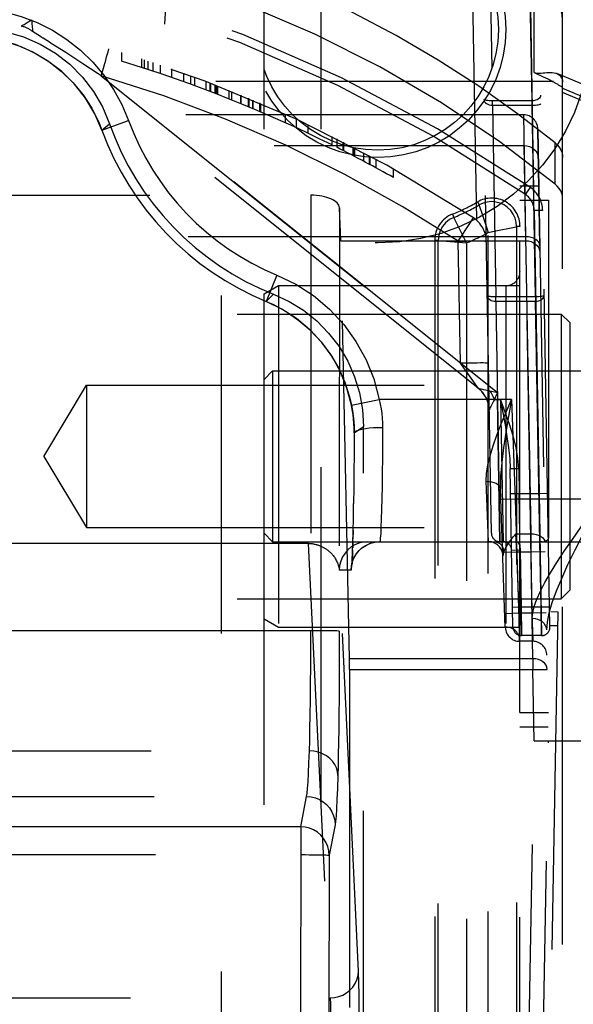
# Model space of a CAD drawing. Header units: inches. Extents: x 0 to 85, y 0 to 55.
# Tile 75 of 115: x 61.475 to 62.242, y 20.573 to 21.935. Entities that reach past the tile are written whole.
import ezdxf

# ---------------------------------------------------------------- set-up
doc = ezdxf.new("R2010")
doc.units = ezdxf.units.IN
doc.header["$LTSCALE"] = 4.675
doc.header["$MEASUREMENT"] = 0
doc.linetypes.add('HIDDEN', pattern=[0.2, 0.1, -0.1])
for name, color, linetype in [('_107103', 7, 'CONTINUOUS'), ('_142005', 7, 'CONTINUOUS'), ('_15875', 7, 'CONTINUOUS'), ('_25203', 7, 'CONTINUOUS'), ('_41865', 7, 'CONTINUOUS'), ('_52387', 7, 'CONTINUOUS'), ('_56254', 7, 'CONTINUOUS'), ('_64327', 7, 'CONTINUOUS'), ('_99949', 7, 'CONTINUOUS')]:
    doc.layers.add(name, color=color, linetype=linetype)

msp = doc.modelspace()

# ---------------------------------------------------------------- linework, layer by layer
at = {"layer": '_107103', "color": 8, "linetype": 'HIDDEN'}
for p, q in [((61.8134, 21.437), (61.8252, 21.4488)), ((61.8252, 21.4488), (62.3134, 21.4488)), ((61.8252, 21.4488), (61.8252, 21.2126)), ((61.8134, 21.2244), (61.8134, 21.437)), ((61.8134, 21.2244), (61.8252, 21.2126)), ((61.8252, 21.2126), (62.3134, 21.2126))]:
    msp.add_line(p, q, dxfattribs=at)
at = {"layer": '_142005', "color": 8, "linetype": 'HIDDEN'}
for p, q in [((62.1727, 21.8031), (59.9581, 21.8031)), ((61.5887, 21.782), (61.6257, 21.7954)), ((62.1727, 21.8031), (62.1755, 21.6344)), ((61.5887, 21.782), (61.5994, 21.7909)), ((62.1923, 21.7838), (62.2071, 20.937)), ((62.1924, 21.7835), (62.1931, 21.743)), ((62.1951, 21.6221), (62.1924, 21.783)), ((59.9574, 21.7606), (62.1734, 21.7606)), ((62.1757, 21.6289), (62.1734, 21.7606)), ((62.1677, 21.7047), (62.1937, 21.7047)), ((62.1677, 20.2255), (62.1677, 21.7047)), ((60.2525, 21.6919), (61.8783, 21.6919)), ((61.8782, 21.6919), (61.8782, 21.0895)), ((61.9176, 21.6744), (61.9175, 21.0889)), ((61.9194, 21.6289), (61.9176, 21.6744)), ((62.1087, 21.6826), (62.1111, 21.6784)), ((62.0742, 21.6658), (62.0761, 21.6613)), ((62.0938, 21.626), (62.0761, 21.6613)), ((62.1216, 21.6462), (62.1236, 21.6403)), ((62.1624, 21.6484), (62.1629, 21.6485)), ((62.1677, 21.6485), (62.1629, 21.6485)), ((62.1629, 21.6485), (62.1629, 20.2255)), ((62.1755, 21.6344), (59.9553, 21.6344)), ((62.1236, 20.2337), (62.1236, 21.6403)), ((62.1755, 21.6344), (62.1827, 21.2236)), ((61.9194, 21.6289), (62.1757, 21.6289)), ((61.9314, 21.0507), (61.9194, 21.6289)), ((62.0545, 21.6293), (62.0496, 21.6293)), ((62.0496, 21.6293), (62.0496, 20.2447)), ((62.0545, 21.6293), (62.0938, 21.626)), ((62.0545, 20.2447), (62.0545, 21.6293)), ((62.0938, 21.626), (62.0938, 20.2479)), ((62.1857, 21.0507), (62.1756, 21.6289)), ((61.8312, 21.5815), (61.8162, 21.5451)), ((59.963, 21.5669), (62.1677, 21.5669)), ((61.8266, 21.555), (61.8162, 21.5451)), ((61.9343, 21.4017), (61.9729, 21.4094)), ((62.1561, 21.4094), (61.9729, 21.4094)), ((62.1561, 21.4094), (62.1609, 21.2716)), ((61.9381, 21.363), (61.9512, 21.3718)), ((61.9512, 20.3726), (61.9512, 21.3718)), ((61.9381, 21.363), (61.9379, 21.3325)), ((61.9381, 21.3631), (61.938, 21.3465)), ((61.9381, 21.363), (61.9381, 21.3631)), ((61.938, 21.3366), (61.9377, 21.3059)), ((61.9378, 21.3116), (61.9376, 21.2875)), ((62.1242, 21.2126), (62.121, 21.2963)), ((61.9376, 21.2877), (61.9373, 21.265)), ((62.1474, 21.0938), (62.1407, 21.2856)), ((61.937, 21.245), (61.9373, 21.2654)), ((62.1609, 21.2716), (62.1412, 21.271)), ((62.28, 21.2716), (62.1609, 21.2716)), ((62.1609, 21.2716), (62.1671, 21.0748)), ((61.9367, 21.228), (61.9364, 21.2168)), ((62.1621, 21.2236), (62.1827, 21.2236)), ((62.1634, 21.1983), (62.1621, 21.2236)), ((62.1827, 21.2236), (62.1829, 21.1983)), ((60.0013, 21.2126), (62.1295, 21.2126)), ((61.8746, 21.2102), (60.2562, 21.2102)), ((61.8746, 21.2102), (61.8746, 21.2126)), ((61.8746, 21.2102), (61.9047, 20.5815)), ((61.9363, 21.2134), (61.9361, 21.2042)), ((61.9358, 21.1965), (61.9356, 21.1922)), ((61.936, 21.2015), (61.9358, 21.1965)), ((62.1634, 21.1983), (62.1451, 21.1976)), ((62.1829, 21.1983), (62.1634, 21.1983)), ((62.1664, 21.1142), (62.1634, 21.1983)), ((62.2026, 21.1986), (62.1829, 21.1983)), ((62.1829, 21.1983), (62.1843, 21.1142)), ((61.9356, 21.1922), (61.9355, 21.1885)), ((62.1439, 21.1936), (62.1443, 21.1936)), ((61.934, 21.1732), (61.9175, 21.1732)), ((61.9441, 20.6185), (61.9175, 21.1732)), ((62.1467, 21.1135), (62.1664, 21.1142)), ((62.1664, 21.1142), (62.1843, 21.1142)), ((62.1671, 21.0748), (62.1664, 21.1142)), ((62.1843, 21.1142), (62.204, 21.1145)), ((62.1843, 21.1142), (62.1854, 21.0748)), ((62.1854, 21.0748), (62.1848, 21.1067)), ((59.963, 21.0945), (62.1677, 21.0945)), ((61.8782, 21.0895), (60.2452, 21.0895)), ((62.1854, 21.0748), (62.1671, 21.0748)), ((62.1857, 21.0507), (61.9314, 21.0507)), ((62.1857, 21.0507), (62.1857, 21.0356)), ((61.9315, 21.0356), (62.1857, 21.0356)), ((61.9315, 21.0356), (61.9315, 19.3143)), ((62.1857, 21.0356), (62.2054, 21.036)), ((62.1874, 20.937), (62.1857, 21.0356)), ((62.1677, 20.9567), (62.2068, 20.9567)), ((62.1605, 19.3913), (62.1874, 20.937)), ((62.1744, 19.0647), (62.2071, 20.937)), ((62.1874, 20.937), (62.2859, 20.937)), ((60.2547, 20.9232), (61.8761, 20.9232)), ((60.2585, 20.8601), (61.8723, 20.8601)), ((61.864, 20.8182), (61.8723, 20.8601)), ((61.864, 20.8182), (60.2668, 20.8182)), ((61.864, 20.8182), (61.8634, 19.0019)), ((61.9117, 20.8208), (61.9033, 20.779)), ((60.2607, 20.7797), (61.864, 20.7797)), ((61.9033, 20.779), (61.9028, 19.0186)), ((60.226, 20.5815), (61.9047, 20.5815))]:
    msp.add_line(p, q, dxfattribs=at)
for points in [[(61.4537, 21.9454), (61.4768, 21.9392), (61.499, 21.9307), (61.5202, 21.9201), (61.5403, 21.9073), (61.559, 21.8926), (61.5762, 21.8761), (61.5916, 21.8579), (61.605, 21.8383), (61.6164, 21.8175), (61.6257, 21.7954)], [(61.4561, 21.918), (61.4803, 21.9109), (61.5031, 21.9011), (61.5245, 21.8884), (61.5443, 21.873), (61.5618, 21.8553), (61.5771, 21.8355), (61.5895, 21.8141), (61.5994, 21.7909)], [(61.4454, 21.9069), (61.4559, 21.9044), (61.4766, 21.8975), (61.4965, 21.8882), (61.5154, 21.8767), (61.5328, 21.8632), (61.5486, 21.8479), (61.5627, 21.8307), (61.5747, 21.8123), (61.5844, 21.7928), (61.5887, 21.782)], [(61.5887, 21.782), (61.5788, 21.8047), (61.5661, 21.826), (61.5508, 21.8455), (61.5332, 21.8629), (61.5135, 21.878), (61.4921, 21.8905), (61.4693, 21.9002), (61.4454, 21.9069)], [(62.1734, 21.7606), (62.1771, 21.7603), (62.1807, 21.7594), (62.184, 21.7578), (62.187, 21.7557), (62.1895, 21.7531), (62.1914, 21.75), (62.1926, 21.7466), (62.193, 21.7431)], [(62.1629, 21.6485), (62.1624, 21.6545), (62.1608, 21.6603), (62.1583, 21.6658), (62.1548, 21.6707), (62.1506, 21.6749), (62.1456, 21.6784), (62.1402, 21.6809), (62.1344, 21.6825), (62.1284, 21.683), (62.1224, 21.6825), (62.1166, 21.6809), (62.1111, 21.6784)], [(62.1111, 21.6784), (62.1113, 21.6778), (62.1118, 21.6764)], [(62.1118, 21.6764), (62.1148, 21.6671), (62.1216, 21.6462)], [(62.0761, 21.6613), (62.07, 21.6581), (62.0647, 21.6538), (62.0604, 21.6486), (62.0571, 21.6426), (62.0551, 21.6361), (62.0545, 21.6293)], [(62.1236, 21.6403), (62.1297, 21.6416), (62.1624, 21.6484)], [(62.1952, 21.6221), (62.1948, 21.6245), (62.1936, 21.6268), (62.1919, 21.6289), (62.1895, 21.6307), (62.1866, 21.6323), (62.1832, 21.6334), (62.1794, 21.6342), (62.1755, 21.6344)], [(62.1757, 21.6289), (62.1795, 21.6286), (62.1831, 21.6277), (62.1864, 21.6262), (62.1893, 21.6242), (62.1918, 21.6218), (62.1937, 21.619), (62.1949, 21.6158), (62.1953, 21.6125)], [(61.8312, 21.5815), (61.8574, 21.5687), (61.8816, 21.5531), (61.9038, 21.5344), (61.9236, 21.5132), (61.9406, 21.4897), (61.9547, 21.4644), (61.9654, 21.4377), (61.9729, 21.4094)], [(61.8266, 21.555), (61.848, 21.545), (61.8679, 21.5327), (61.8862, 21.518), (61.9027, 21.5012), (61.9171, 21.4826), (61.9291, 21.4624), (61.9387, 21.4409), (61.9456, 21.4185), (61.9498, 21.3955), (61.9512, 21.3718)], [(61.8162, 21.5451), (61.8254, 21.541), (61.844, 21.5309), (61.8616, 21.5188), (61.878, 21.5047), (61.8926, 21.489), (61.9054, 21.4717), (61.9164, 21.453), (61.9252, 21.4332), (61.9318, 21.4128), (61.9343, 21.4017)], [(61.9343, 21.4017), (61.9281, 21.4251), (61.9191, 21.4475), (61.9074, 21.4686), (61.8933, 21.4882), (61.8768, 21.5059), (61.8582, 21.5214), (61.838, 21.5345), (61.8162, 21.5451)], [(61.9343, 21.4017), (61.9358, 21.3935), (61.9371, 21.383), (61.9379, 21.3725), (61.9381, 21.3631)], [(61.9381, 21.363), (61.938, 21.3695), (61.9377, 21.3759), (61.9372, 21.3824), (61.9365, 21.3888), (61.9355, 21.3953), (61.9343, 21.4017)], [(61.9729, 21.4094), (61.9743, 21.403), (61.9755, 21.3965), (61.9764, 21.3901), (61.977, 21.3836), (61.9774, 21.3772), (61.9775, 21.3707)], [(62.121, 21.2963), (62.1215, 21.3071), (62.1232, 21.3189), (62.1262, 21.3316), (62.1304, 21.3453), (62.1356, 21.3599), (62.1417, 21.3755), (62.1485, 21.392), (62.1561, 21.4094)], [(62.1561, 21.4094), (62.1519, 21.386), (62.1481, 21.3636), (62.1449, 21.3424), (62.1424, 21.3223), (62.1409, 21.3034), (62.1407, 21.2856)], [(61.9381, 21.3631), (61.9385, 21.3642), (61.9398, 21.3654), (61.9421, 21.3665), (61.9451, 21.3675), (61.949, 21.3684), (61.9536, 21.3692), (61.9589, 21.3699), (61.9647, 21.3704), (61.971, 21.3706), (61.9775, 21.3707)], [(61.9775, 21.3707), (61.9773, 21.3489), (61.9772, 21.328), (61.9769, 21.308), (61.9767, 21.2894), (61.9764, 21.2724), (61.976, 21.2572), (61.9756, 21.2439), (61.9752, 21.2328), (61.9748, 21.2241), (61.9743, 21.2177), (61.9739, 21.2139), (61.9734, 21.2126)], [(62.121, 21.2963), (62.1247, 21.2961), (62.1284, 21.2956), (62.1317, 21.2947), (62.1346, 21.2935), (62.1371, 21.2919), (62.139, 21.29), (62.1402, 21.2878), (62.1407, 21.2856)], [(62.1848, 21.1067), (62.1854, 21.1143), (62.1874, 21.1231), (62.191, 21.1331), (62.1959, 21.1442), (62.2023, 21.1563), (62.2099, 21.1695), (62.2188, 21.1839), (62.2289, 21.1993), (62.2402, 21.2157), (62.2525, 21.2333), (62.2657, 21.252), (62.28, 21.2716)], [(62.28, 21.2716), (62.267, 21.2465), (62.2547, 21.2228), (62.2436, 21.2008), (62.2337, 21.1804), (62.2251, 21.1614), (62.2178, 21.144), (62.212, 21.1282), (62.2078, 21.1139), (62.2052, 21.1014), (62.2044, 21.0905)], [(61.934, 21.1732), (61.9345, 21.1748), (61.935, 21.1794), (61.9354, 21.187), (61.9359, 21.1976), (61.9363, 21.2109), (61.9367, 21.2267), (61.937, 21.2452)], [(62.1449, 21.1972), (62.1467, 21.2018), (62.1489, 21.2062), (62.1516, 21.2105), (62.1548, 21.2148), (62.1583, 21.2192), (62.1621, 21.2236)], [(62.1827, 21.2236), (62.1864, 21.2234), (62.19, 21.2227), (62.1933, 21.2216), (62.1963, 21.2202), (62.1988, 21.2183), (62.2007, 21.2162), (62.2019, 21.2138), (62.2023, 21.2113)], [(61.8746, 21.2102), (61.8756, 21.2102), (61.8767, 21.2102), (61.8777, 21.2101), (61.8788, 21.21), (61.8798, 21.2099), (61.8808, 21.2097), (61.8818, 21.2096), (61.8828, 21.2094), (61.8838, 21.2092), (61.8848, 21.2089), (61.8857, 21.2087), (61.8866, 21.2084), (61.8876, 21.2081), (61.8885, 21.2078), (61.8894, 21.2075), (61.8903, 21.2072), (61.8912, 21.2068), (61.892, 21.2065), (61.8929, 21.2061), (61.8938, 21.2057), (61.8946, 21.2052), (61.8955, 21.2048), (61.8964, 21.2043), (61.8972, 21.2038), (61.8981, 21.2032), (61.8989, 21.2027), (61.8998, 21.2021), (61.9007, 21.2015), (61.9015, 21.2008), (61.9024, 21.2001), (61.9032, 21.1994), (61.9041, 21.1987), (61.9049, 21.1979), (61.9058, 21.1971), (61.9066, 21.1962), (61.9075, 21.1953), (61.9083, 21.1944), (61.9091, 21.1934), (61.9099, 21.1923), (61.9107, 21.1912), (61.9115, 21.1901), (61.9122, 21.1889), (61.9129, 21.1876), (61.9136, 21.1863), (61.9143, 21.1849), (61.9149, 21.1834), (61.9155, 21.1819), (61.9161, 21.1803), (61.9165, 21.1787), (61.9169, 21.1769), (61.9173, 21.1751), (61.9175, 21.1732)], [(61.9569, 21.2126), (61.9507, 21.2121), (61.9447, 21.2107), (61.9392, 21.2084), (61.9341, 21.2053), (61.9295, 21.2015), (61.9254, 21.1969), (61.9221, 21.1916), (61.9196, 21.1858), (61.918, 21.1796), (61.9175, 21.1732)], [(61.934, 21.1732), (61.9345, 21.1794), (61.936, 21.1853), (61.9382, 21.1909), (61.9413, 21.196), (61.9452, 21.2006), (61.9498, 21.2047), (61.955, 21.208), (61.9608, 21.2105), (61.967, 21.2121), (61.9734, 21.2126)], [(61.9349, 21.1806), (61.9349, 21.1804), (61.9349, 21.1804), (61.9349, 21.1806), (61.9351, 21.1813), (61.9353, 21.1824), (61.9357, 21.1841), (61.9364, 21.1865), (61.9376, 21.1894), (61.9394, 21.193), (61.9419, 21.1968), (61.945, 21.2004), (61.9488, 21.2039), (61.9531, 21.2069), (61.9579, 21.2094), (61.9633, 21.2113), (61.9691, 21.2123), (61.9734, 21.2126)], [(62.1295, 21.2126), (62.1325, 21.2124), (62.1352, 21.2119), (62.1377, 21.211), (62.1399, 21.2099), (62.1417, 21.2083), (62.1431, 21.2066), (62.144, 21.2046), (62.1445, 21.2024), (62.1448, 21.1999), (62.1449, 21.1972)], [(62.1451, 21.1976), (62.1448, 21.1966), (62.1446, 21.1956), (62.1444, 21.1946), (62.1443, 21.1936)], [(61.9355, 21.1885), (61.9353, 21.1854), (61.9352, 21.1841), (61.9351, 21.183), (61.9351, 21.1821), (61.935, 21.1813), (61.935, 21.1808), (61.9349, 21.1806)], [(62.1848, 21.1067), (62.1885, 21.1064), (62.1921, 21.1055), (62.1954, 21.1041), (62.1984, 21.1021), (62.2009, 21.0997), (62.2028, 21.0969), (62.204, 21.0938), (62.2044, 21.0905)], [(61.8761, 20.9232), (61.8765, 20.9373), (61.8769, 20.9539), (61.8772, 20.9728), (61.8775, 20.9937), (61.8778, 21.0161), (61.8779, 21.0399), (61.878, 21.0645), (61.8781, 21.0895)], [(61.9175, 21.0889), (61.9166, 21.089), (61.9143, 21.0891), (61.9108, 21.0892), (61.9061, 21.0893), (61.9002, 21.0894), (61.8934, 21.0895), (61.8859, 21.0895), (61.8781, 21.0895)], [(61.9175, 21.0889), (61.9174, 21.0646), (61.9174, 21.041), (61.9172, 21.0177), (61.9171, 20.9952), (61.9169, 20.9738), (61.9167, 20.9536), (61.9164, 20.9348), (61.9161, 20.9178), (61.9158, 20.9026), (61.9154, 20.8892)], [(62.2054, 21.036), (62.205, 21.0389), (62.2038, 21.0417), (62.202, 21.0442), (62.1995, 21.0465), (62.1966, 21.0483), (62.1932, 21.0497), (62.1895, 21.0505), (62.1857, 21.0507)], [(61.8723, 20.8601), (61.873, 20.8644), (61.8736, 20.8712), (61.8743, 20.8806), (61.8749, 20.8924), (61.8755, 20.9067), (61.8761, 20.9232)], [(61.9154, 20.8892), (61.9149, 20.8945), (61.9134, 20.8996), (61.9111, 20.9044), (61.908, 20.9088), (61.9042, 20.9128), (61.8996, 20.9163), (61.8943, 20.9192), (61.8886, 20.9213), (61.8824, 20.9227), (61.8761, 20.9232)], [(61.9154, 20.8892), (61.9148, 20.8713), (61.9142, 20.8559), (61.9136, 20.8431), (61.913, 20.833), (61.9123, 20.8255), (61.9117, 20.8208)], [(61.8723, 20.8601), (61.8785, 20.8596), (61.8844, 20.8581), (61.8899, 20.8559), (61.895, 20.8528), (61.8997, 20.849), (61.9038, 20.8444), (61.9071, 20.8391), (61.9096, 20.8334), (61.9111, 20.8272), (61.9117, 20.8208)], [(61.9033, 20.779), (61.9028, 20.7851), (61.9014, 20.7911), (61.899, 20.7968), (61.8958, 20.802), (61.8918, 20.8067), (61.8871, 20.8107), (61.8818, 20.8139), (61.8761, 20.8163), (61.8701, 20.8177), (61.864, 20.8182)], [(61.864, 20.7797), (61.8701, 20.7797), (61.876, 20.7796), (61.8817, 20.7796), (61.8869, 20.7795), (61.8916, 20.7795), (61.8956, 20.7794), (61.8988, 20.7793), (61.9012, 20.7792), (61.9028, 20.7791), (61.9033, 20.779)], [(61.9047, 20.5815), (61.9109, 20.582), (61.9168, 20.5834), (61.9223, 20.5855), (61.9274, 20.5884), (61.9321, 20.5921), (61.9361, 20.5964), (61.9395, 20.6013), (61.942, 20.6067), (61.9436, 20.6125), (61.9441, 20.6185)], [(61.945, 20.5445), (61.945, 20.5567), (61.945, 20.5683), (61.9449, 20.5794), (61.9448, 20.5897), (61.9446, 20.5989), (61.9445, 20.6069), (61.9443, 20.6134), (61.9441, 20.6185)], [(61.9047, 20.5815), (61.9049, 20.579), (61.9051, 20.5758), (61.9053, 20.5718), (61.9054, 20.5671), (61.9055, 20.5619), (61.9056, 20.5564), (61.9056, 20.5505), (61.9057, 20.5445)]]:
    msp.add_lwpolyline(points, dxfattribs=at)
for radius in [0.2953, 0.1772, 0.1669]:
    msp.add_circle((61.9709, 21.9212), radius, dxfattribs=at)
for centre, radius, start, end in [((61.9709, 21.9212), 0.3674, 200.0241, 247.6463), ((62.1727, 21.7834), 0.0197, 1, 90), ((61.9709, 21.9212), 0.4067, 200.0241, 247.6463), ((61.9709, 21.9212), 0.3937, 199.3303, 248.4918), ((62.1284, 21.6485), 0.0394, 0, 120), ((61.9709, 21.9212), 0.2756, 292.0287, 300), ((61.9709, 21.9212), 0.2804, 292.0243, 300), ((62.089, 21.6293), 0.0394, 111.9935, 180), ((61.9709, 21.9212), 0.3198, 292.6073, 298.5162), ((62.1242, 21.1929), 0.0197, 2, 90), ((62.1671, 21.0945), 0.0197, 182, 270), ((62.1854, 21.0551), 0.0197, 1, 90)]:
    msp.add_arc(centre, radius, start, end, dxfattribs=at)
for centre, major_axis, ratio, start_param, end_param in [((61.8783, 21.6741), (0.0394, 0), 0.451983, 0.017284, 1.57063), ((61.9312, 21.0356), (0, 0.0197), 0.017455, -1.570796, -0.698132)]:
    msp.add_ellipse(centre, major_axis=major_axis, ratio=ratio, start_param=start_param, end_param=end_param, dxfattribs=at)
at = {"layer": '_15875', "color": 8, "linetype": 'HIDDEN'}
for p, q in [((62.1874, 21.8617), (62.1874, 21.9878)), ((62.2268, 18.7852), (62.2268, 21.9612)), ((62.1874, 21.8617), (62.1919, 21.8596)), ((62.1919, 21.8596), (62.196, 21.8577)), ((62.196, 21.8577), (62.1997, 21.8559)), ((62.1997, 21.8559), (62.203, 21.8543)), ((62.203, 21.8543), (62.2061, 21.8528)), ((62.2061, 21.8528), (62.2089, 21.8514)), ((62.2264, 21.8517), (62.2268, 21.8484)), ((62.2953, 21.8051), (62.2268, 21.8339)), ((62.2162, 21.7073), (62.2162, 21.7644))]:
    msp.add_line(p, q, dxfattribs=at)
for points in [[(62.0591, 21.8197), (61.9734, 21.8694), (61.8835, 21.9146), (61.7898, 21.955), (61.6927, 21.9904)], [(62.2268, 21.9336), (62.226, 21.9419), (62.2238, 21.9502), (62.2201, 21.9586), (62.2152, 21.9665), (62.2092, 21.9736), (62.2023, 21.9797), (62.195, 21.9844), (62.1874, 21.9878)], [(62.1874, 21.8617), (62.1897, 21.861), (62.192, 21.8606), (62.1945, 21.8606), (62.1971, 21.8608), (62.1996, 21.8611), (62.2021, 21.8614), (62.2047, 21.8616), (62.2072, 21.8618), (62.2098, 21.8618), (62.2124, 21.8617), (62.2149, 21.8613), (62.2174, 21.8607), (62.2187, 21.8602)], [(62.2089, 21.8514), (62.2115, 21.85), (62.2127, 21.8494), (62.2138, 21.8488), (62.2149, 21.8482), (62.216, 21.8476), (62.217, 21.8471), (62.218, 21.8465), (62.219, 21.8459), (62.2199, 21.8454), (62.2208, 21.8448), (62.2217, 21.8443), (62.2226, 21.8438), (62.2234, 21.8432), (62.2241, 21.8427), (62.2249, 21.8422), (62.2255, 21.8417), (62.2261, 21.8411), (62.2265, 21.8406), (62.2268, 21.84)], [(62.2187, 21.8602), (62.2198, 21.8598), (62.2219, 21.8585), (62.2239, 21.8567), (62.2254, 21.8545), (62.2264, 21.8517)], [(62.6212, 21.66), (62.5613, 21.6952), (62.4902, 21.7343), (62.4173, 21.7716), (62.3427, 21.807), (62.2664, 21.8406), (62.2187, 21.8602)], [(62.2268, 21.84), (62.2922, 21.8122), (62.3564, 21.7829), (62.4195, 21.7522), (62.4814, 21.72), (62.5421, 21.6865), (62.6015, 21.6516)], [(62.2162, 21.7073), (62.14, 21.7657), (62.0591, 21.8197)], [(62.2162, 21.7644), (62.2194, 21.7615), (62.222, 21.7583), (62.2241, 21.7549), (62.2256, 21.7513), (62.2265, 21.7477), (62.2268, 21.7439)], [(62.2268, 21.6867), (62.2265, 21.6905), (62.2256, 21.6942), (62.2241, 21.6978), (62.222, 21.7012), (62.2194, 21.7044), (62.2162, 21.7073)]]:
    msp.add_lwpolyline(points, dxfattribs=at)
for centre, major_axis, start_param, end_param in [((61.0654, 20.9345), (1.5747, 0.0214), 7.024136, 7.768513), ((61.0654, 21.7796), (2.2046, -0.0299), -1.168121, -0.753389)]:
    msp.add_ellipse(centre, major_axis=major_axis, ratio=0.765986, start_param=start_param, end_param=end_param, dxfattribs=at)
at = {"layer": '_25203', "color": 8, "linetype": 'HIDDEN'}
msp.add_line((59.8764, 21.8498), (62.2544, 21.8498), dxfattribs=at)
at = {"layer": '_41865', "color": 8, "linetype": 'HIDDEN'}
for p, q in [((62.1677, 21.685), (62.2071, 21.685)), ((62.1677, 20.9764), (62.1677, 21.685)), ((62.2071, 21.685), (62.2071, 20.9764)), ((61.8134, 21.5555), (61.8331, 21.5669)), ((61.8331, 21.5669), (62.1481, 21.5669)), ((61.8331, 21.5669), (61.8331, 21.0945)), ((62.1481, 21.5669), (62.1481, 21.0945)), ((61.8134, 21.1058), (61.8134, 21.5555)), ((61.8134, 21.5275), (62.2071, 21.5275)), ((61.8134, 21.1338), (62.2071, 21.1338)), ((61.8134, 21.1058), (61.8331, 21.0945)), ((61.8331, 21.0945), (62.1481, 21.0945)), ((62.1677, 20.9764), (62.2071, 20.9764))]:
    msp.add_line(p, q, dxfattribs=at)
for centre, start, end in [((62.1481, 21.5866), 270, 360), ((62.1481, 21.0748), 0, 90)]:
    msp.add_arc(centre, 0.0197, start, end, dxfattribs=at)
at = {"layer": '_52387', "color": 8, "linetype": 'HIDDEN'}
for p, q in [((62.1961, 20.3031), (62.2102, 21.116)), ((62.2201, 21.1158), (62.2059, 20.3029)), ((62.2102, 21.116), (62.2201, 21.1158)), ((62.2197, 21.0961), (62.2099, 21.0963))]:
    msp.add_line(p, q, dxfattribs=at)
at = {"layer": '_56254', "color": 8, "linetype": 'HIDDEN'}
for p, q in [((62.1656, 22.8858), (62.1865, 21.699)), ((62.2092, 21.0947), (62.1784, 22.8574)), ((62.1078, 21.6572), (62.0868, 22.8506)), ((62.1282, 21.2242), (62.1003, 22.8217)), ((62.1205, 22.3349), (62.1294, 21.8226)), ((62.1845, 21.8226), (62.1756, 22.3349)), ((62.1367, 21.4186), (61.4912, 21.9347)), ((61.4923, 21.9248), (61.4927, 21.9212)), ((61.493, 21.9184), (61.493, 21.9182)), ((62.1104, 21.4244), (61.493, 21.9182)), ((61.5025, 21.9122), (61.494, 21.9176)), ((61.5041, 21.9112), (61.5025, 21.9122)), ((61.5071, 21.9093), (61.5041, 21.9112)), ((61.5076, 21.909), (61.5071, 21.9093)), ((61.5175, 21.9027), (61.5076, 21.909)), ((61.5185, 21.902), (61.5175, 21.9027)), ((61.5386, 21.8892), (61.5185, 21.902)), ((61.5622, 21.8739), (61.5386, 21.8892)), ((61.6161, 21.8892), (61.6161, 21.8774)), ((61.6437, 21.8806), (61.6437, 21.8688)), ((61.6476, 21.8675), (61.6476, 21.8793)), ((61.653, 21.8657), (61.653, 21.8775)), ((61.6594, 21.8754), (61.6594, 21.8636)), ((61.6697, 21.8602), (61.6697, 21.872)), ((61.6855, 21.8548), (61.6855, 21.8666)), ((61.5878, 21.8572), (62.0851, 21.4595)), ((61.7022, 21.8489), (61.7022, 21.8607)), ((61.7117, 21.8454), (61.7117, 21.8573)), ((61.7175, 21.8433), (61.7175, 21.8551)), ((61.7332, 21.8375), (61.7332, 21.8493)), ((61.7386, 21.8354), (61.7386, 21.8472)), ((61.739, 21.8353), (61.739, 21.8471)), ((61.739, 21.8471), (61.739, 21.8353)), ((61.7394, 21.8351), (61.7394, 21.8469)), ((61.7454, 21.8328), (61.7454, 21.8446)), ((61.7455, 21.8446), (61.7455, 21.8328)), ((61.747, 21.8322), (61.747, 21.844)), ((61.7485, 21.8316), (61.7485, 21.8434)), ((61.7495, 21.8312), (61.7495, 21.843)), ((61.7652, 21.825), (61.7652, 21.8369)), ((61.7685, 21.8237), (61.7685, 21.8355)), ((61.7686, 21.8237), (61.7686, 21.8355)), ((61.781, 21.8187), (61.781, 21.8305)), ((61.7816, 21.8184), (61.7816, 21.8302)), ((61.7913, 21.8262), (61.7913, 21.8144)), ((61.7916, 21.8143), (61.7916, 21.8261)), ((61.7928, 21.8138), (61.7928, 21.8256)), ((61.7977, 21.8117), (61.7977, 21.8236)), ((61.7984, 21.8114), (61.7984, 21.8232)), ((62.1845, 21.8226), (62.1273, 21.8225)), ((62.1296, 21.8165), (62.1296, 21.8226)), ((62.1847, 21.8165), (62.1845, 21.8226)), ((61.807, 21.8196), (61.807, 21.8078)), ((61.809, 21.8069), (61.809, 21.8188)), ((62.1296, 21.8165), (62.1847, 21.8165)), ((62.1296, 21.8165), (62.1342, 21.5514)), ((62.1894, 21.5514), (62.1847, 21.8165)), ((61.8425, 21.804), (61.8425, 21.7922)), ((61.8582, 21.785), (61.8582, 21.7969)), ((61.874, 21.7895), (61.874, 21.7777)), ((61.9074, 21.7614), (61.9074, 21.7732)), ((61.9139, 21.77), (61.9139, 21.7582)), ((61.9146, 21.7578), (61.9146, 21.7696)), ((61.923, 21.7536), (61.923, 21.7654)), ((61.9237, 21.7533), (61.9237, 21.7651)), ((61.9365, 21.7466), (61.9365, 21.7585)), ((61.9368, 21.7465), (61.9368, 21.7583)), ((61.9375, 21.7461), (61.9375, 21.7579)), ((61.9386, 21.7574), (61.9386, 21.7456)), ((61.9512, 21.7507), (61.9512, 21.7389)), ((61.9593, 21.7346), (61.9593, 21.7464)), ((61.9603, 21.7341), (61.9603, 21.7459)), ((61.9684, 21.7297), (61.9684, 21.7415)), ((61.9926, 21.7163), (61.9926, 21.7281)), ((62.1754, 21.6928), (62.1821, 21.7026)), ((62.1991, 21.6708), (62.1873, 21.6706)), ((62.0992, 21.6542), (62.1031, 21.6602)), ((62.1031, 21.6602), (62.1034, 21.6606)), ((62.1873, 21.6706), (62.1941, 21.2795)), ((62.0822, 21.6283), (62.0992, 21.6542)), ((62.0822, 21.6283), (62.0942, 21.6284)), ((62.0851, 21.4595), (62.0822, 21.6283)), ((62.1894, 21.5514), (62.1342, 21.5514)), ((62.1342, 21.5453), (62.1342, 21.5514)), ((62.1894, 21.5514), (62.1894, 21.5453)), ((62.1342, 21.5453), (62.1894, 21.5453)), ((62.1342, 21.5453), (62.14, 21.2126)), ((62.1952, 21.2124), (62.1894, 21.5453)), ((62.0976, 21.4597), (62.0851, 21.4595)), ((62.1104, 21.4244), (62.0851, 21.4595)), ((62.1241, 21.4214), (62.1177, 21.4227)), ((62.1366, 21.4186), (62.1241, 21.4214)), ((62.1322, 21.4094), (62.1366, 21.4186)), ((62.1367, 21.4186), (62.1367, 21.4094)), ((62.1322, 21.4094), (62.1367, 21.4094)), ((62.1367, 21.4094), (62.1407, 21.4094)), ((62.14, 21.2126), (62.1367, 21.4094)), ((62.1407, 21.4094), (62.1443, 21.2126)), ((62.166, 21.3134), (62.1542, 21.3132)), ((62.158, 21.0943), (62.1542, 21.3132)), ((62.166, 21.3134), (62.1666, 21.2795)), ((62.1548, 21.2793), (62.1666, 21.2795)), ((62.1666, 21.2795), (62.1941, 21.2795)), ((62.1698, 21.0827), (62.1666, 21.2795)), ((62.1941, 21.2795), (62.2059, 21.2797)), ((62.1941, 21.2795), (62.1974, 21.0827)), ((62.1443, 21.2126), (62.14, 21.2126)), ((62.14, 21.2126), (62.1648, 21.2125)), ((62.1648, 21.2125), (62.1952, 21.2124)), ((62.1985, 21.2126), (62.1953, 21.2126)), ((62.1969, 21.122), (62.1953, 21.2124)), ((62.1561, 21.201), (62.1679, 21.2012)), ((62.1679, 21.2012), (62.1693, 21.122)), ((62.1693, 21.122), (62.1575, 21.1218)), ((62.1969, 21.122), (62.1693, 21.122)), ((62.1693, 21.122), (62.1698, 21.0827)), ((62.2087, 21.1222), (62.1969, 21.122)), ((62.1974, 21.0827), (62.1969, 21.122)), ((62.1974, 21.0827), (62.1698, 21.0827))]:
    msp.add_line(p, q, dxfattribs=at)
for points in [[(61.4785, 21.9267), (61.4796, 21.9275), (61.481, 21.9283), (61.4866, 21.9318)], [(61.4866, 21.9318), (61.4888, 21.9332), (61.4912, 21.9347)], [(61.4912, 21.9347), (61.4915, 21.932), (61.4918, 21.9293), (61.4923, 21.9248)], [(61.477, 21.9258), (61.4772, 21.9259), (61.4785, 21.9267)], [(61.4927, 21.9212), (61.4928, 21.9199), (61.493, 21.9184)], [(61.494, 21.9176), (61.4935, 21.9179), (61.4932, 21.9181), (61.493, 21.9182)], [(61.5941, 21.8788), (61.5953, 21.8832), (61.5973, 21.8902)], [(61.5973, 21.8902), (61.598, 21.8925), (61.5984, 21.894), (61.5985, 21.8945)], [(61.5878, 21.8572), (61.5895, 21.8631), (61.5941, 21.8788)], [(61.5878, 21.8572), (61.5837, 21.8599), (61.5622, 21.8739)], [(62.0822, 21.6283), (62.0047, 21.6765), (61.9252, 21.7207), (61.8435, 21.761), (61.7598, 21.7973), (61.6747, 21.8293), (61.5878, 21.8572)], [(62.1273, 21.8225), (62.1252, 21.8226), (62.1232, 21.8228), (62.1214, 21.8231), (62.1199, 21.8234), (62.1187, 21.8238), (62.1179, 21.8242), (62.1177, 21.8247)], [(62.1177, 21.8247), (62.118, 21.8229), (62.1187, 21.8213), (62.1199, 21.8199), (62.1215, 21.8187), (62.1232, 21.8177), (62.1252, 21.8171), (62.1274, 21.8167), (62.1296, 21.8165)], [(62.1963, 21.8304), (62.1961, 21.8289), (62.1955, 21.8275), (62.1945, 21.8262), (62.1931, 21.825), (62.1913, 21.824), (62.1892, 21.8232), (62.1869, 21.8227), (62.1845, 21.8226)], [(62.1847, 21.8165), (62.187, 21.8166), (62.1892, 21.8167), (62.1912, 21.8169), (62.193, 21.8171), (62.1945, 21.8174), (62.1956, 21.8177), (62.1963, 21.818), (62.1965, 21.8183)], [(62.0942, 21.6284), (62.1051, 21.6286), (62.1097, 21.6286), (62.1137, 21.6286), (62.1169, 21.6286), (62.1192, 21.6285), (62.1206, 21.6285), (62.1211, 21.6284)], [(62.1342, 21.5514), (62.1325, 21.5514), (62.1309, 21.5514), (62.1293, 21.5514), (62.1278, 21.5515), (62.1265, 21.5516), (62.1253, 21.5518), (62.1242, 21.5519), (62.1233, 21.5522), (62.1227, 21.5524), (62.1224, 21.5527)], [(62.1224, 21.5527), (62.1227, 21.5513), (62.1234, 21.5499), (62.1245, 21.5486), (62.1259, 21.5475), (62.1277, 21.5465), (62.1298, 21.5459), (62.132, 21.5455), (62.1342, 21.5453)], [(62.1894, 21.5453), (62.1917, 21.5455), (62.1939, 21.546), (62.196, 21.5467), (62.1978, 21.5477), (62.1992, 21.5489), (62.2003, 21.5502), (62.201, 21.5516), (62.2012, 21.5531)], [(62.2012, 21.5531), (62.2009, 21.5528), (62.2002, 21.5525), (62.199, 21.5522), (62.1974, 21.5519), (62.1955, 21.5517), (62.1935, 21.5515), (62.1914, 21.5514), (62.1894, 21.5514)], [(62.1241, 21.4597), (62.1236, 21.4598), (62.1222, 21.4598), (62.1199, 21.4598), (62.1169, 21.4599), (62.1131, 21.4599), (62.1085, 21.4598), (62.0976, 21.4597)], [(62.1177, 21.4227), (62.1142, 21.4235), (62.1127, 21.4238), (62.1116, 21.4241), (62.1108, 21.4243), (62.1104, 21.4244)], [(62.116, 21.4189), (62.1147, 21.4205), (62.1104, 21.4244)], [(62.1252, 21.3944), (62.1247, 21.4001), (62.1233, 21.4057), (62.1212, 21.411), (62.1183, 21.416), (62.116, 21.4189)], [(62.1322, 21.4094), (62.1314, 21.4113), (62.1305, 21.4133), (62.1296, 21.4152), (62.1286, 21.4171), (62.1276, 21.419), (62.1266, 21.4209)], [(62.1322, 21.4094), (62.1311, 21.4072), (62.13, 21.4051), (62.129, 21.4032), (62.1281, 21.4014), (62.1273, 21.3997), (62.1266, 21.3982), (62.1261, 21.3969), (62.1256, 21.3958), (62.1253, 21.395), (62.1252, 21.3944)], [(62.1407, 21.4094), (62.1439, 21.3915), (62.147, 21.3744), (62.1497, 21.3581), (62.1519, 21.3425), (62.1535, 21.3275), (62.1542, 21.3132)], [(62.166, 21.3134), (62.1648, 21.328), (62.1622, 21.3431), (62.1582, 21.3589), (62.1531, 21.3752), (62.1473, 21.392), (62.1407, 21.4094)], [(62.1649, 21.2124), (62.1657, 21.2107), (62.1665, 21.209), (62.1671, 21.2071), (62.1675, 21.2051), (62.1678, 21.2032), (62.1679, 21.2012)], [(62.1985, 21.2126), (62.2009, 21.213), (62.2029, 21.2135), (62.2046, 21.2142), (62.2059, 21.215), (62.2068, 21.2159), (62.207, 21.2169)]]:
    msp.add_lwpolyline(points, dxfattribs=at)
for centre, radius, start, end in [((61.0654, 20.0814), 1.9685, 55.4388, 124.5612), ((61.0654, 20.0814), 1.9567, 55.4388, 124.5612), ((61.0654, 20.0814), 1.8898, 56.6834, 123.3166), ((61.4684, 21.8874), 0.0394, 51.3514, 77.4194), ((61.0654, 20.0696), 1.8898, 63.5395, 73.057), ((61.0654, 20.0696), 1.8898, 60.6162, 63.321), ((62.1598, 21.6701), 0.0394, 1, 55.4388), ((62.1598, 21.6701), 0.0276, 1, 55.4388), ((62.0817, 21.6277), 0.0394, 1, 56.6834), ((62.0858, 21.3937), 0.0394, 1, 51.3514), ((62.14, 21.2244), 0.0118, 181, 270), ((62.1443, 21.2008), 0.0118, 1, 90), ((62.1698, 21.0945), 0.0118, 181, 270), ((62.1974, 21.0945), 0.0118, 270, 1)]:
    msp.add_arc(centre, radius, start, end, dxfattribs=at)
at = {"layer": '_64327', "color": 8, "linetype": 'HIDDEN'}
for p, q in [((59.9059, 21.5275), (62.2248, 21.5275)), ((62.2366, 21.5157), (62.2248, 21.5275)), ((62.2248, 21.5275), (62.2248, 21.1338)), ((62.2366, 21.5157), (62.2366, 21.1457)), ((61.5082, 21.3307), (61.5674, 21.4291)), ((61.5674, 21.4291), (62.2366, 21.4291)), ((61.5674, 21.4291), (61.5674, 21.2323)), ((61.5082, 21.3307), (61.5674, 21.2323)), ((61.5674, 21.2323), (62.2366, 21.2323)), ((62.2366, 21.1457), (62.2248, 21.1338)), ((59.9059, 21.1338), (62.2248, 21.1338))]:
    msp.add_line(p, q, dxfattribs=at)
at = {"layer": '_99949', "color": 8, "linetype": 'HIDDEN'}
for p, q in [((61.8134, 18.9784), (61.8134, 31.5642)), ((61.8922, 18.9784), (61.8922, 31.5642)), ((61.7544, 19.2156), (61.7544, 30.588))]:
    msp.add_line(p, q, dxfattribs=at)

doc.saveas('drawing.dxf')
